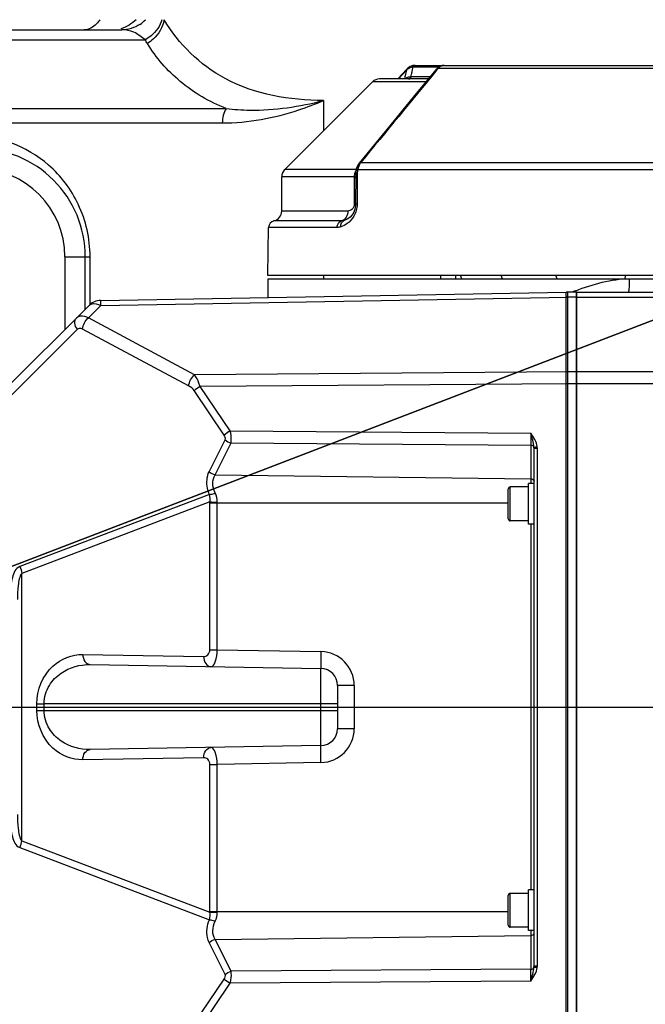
# Model space of a CAD drawing. Header units: millimetres. Extents: x 0 to 63602708652, y -107871309221 to 6308.
# Tile 28 of 74: x 4620 to 4805, y 1300 to 1591. Entities that reach past the tile are written whole.
import ezdxf

# ---------------------------------------------------------------- set-up
doc = ezdxf.new("R2010")
doc.units = ezdxf.units.MM
doc.header["$LTSCALE"] = 490.4625
doc.linetypes.add('CENTER', pattern=[0.6, 0.375, -0.075, 0.075, -0.075])
doc.layers.get('0').update_dxf_attribs({"linetype": 'CONTINUOUS'})
for name, color, linetype in [('10-1运动范围_DXF_CONTINUOUS_LINE', 7, 'CONTINUOUS'), ('204103000004_DXF_AXIS', 7, 'CONTINUOUS'), ('204103000004_DXF_DIMENSION', 7, 'CONTINUOUS'), ('304102000107DXF_CONTINUOUS_LINE', 7, 'CONTINUOUS'), ('304102000114DXF_CONTINUOUS_LINE', 7, 'CONTINUOUS'), ('304102000116DXF_CONTINUOUS_LINE', 7, 'CONTINUOUS'), ('304102000118_DXF_AXIS', 7, 'CONTINUOUS'), ('304102000118_DXF_DIMENSION', 7, 'CONTINUOUS'), ('304102000118DXF_CONTINUOUS_LINE', 7, 'CONTINUOUS'), ('304102000120DXF_CONTINUOUS_LINE', 7, 'CONTINUOUS'), ('304106000091DXF_CONTINUOUS_LINE', 7, 'CONTINUOUS'), ('501023000054DXF_CONTINUOUS_LINE', 7, 'CONTINUOUS'), ('504021000002DXF_CONTINUOUS_LINE', 7, 'CONTINUOUS'), ('604006000003DXF_CONTINUOUS_LINE', 7, 'CONTINUOUS')]:
    doc.layers.add(name, color=color, linetype=linetype)
doc.styles.get("Standard").update_dxf_attribs({"font": 'txt', "width": 0.7})
doc.dimstyles.new('DIMSTYLE_4', dxfattribs={"dimtxt": 75, "dimasz": 45, "dimexe": 2, "dimexo": 0.2, "dimtad": 1, "dimdsep": 46, "dimtxsty": 'Standard', "dimblk": '_FILLED', "dimblk1": '_FILLED', "dimblk2": '_FILLED', "dimcen": 0.09, "dimclrt": 5, "dimazin": 2, "dimtp": 0.01, "dimtm": 0.01, "dimtfac": 1, "dimtofl": 0, "dimtmove": 0, "dimatfit": 3, "dimldrblk": '_FILLED', "dimfxl": 0, "dimtolj": 1, "dimarcsym": 0})
doc.dimstyles.new('DIMSTYLE_5', dxfattribs={"dimtxt": 75, "dimasz": 45, "dimexe": 2, "dimexo": 0.2, "dimgap": 5, "dimtad": 0, "dimtih": 1, "dimtoh": 1, "dimdec": 1, "dimdsep": 46, "dimtxsty": 'Standard', "dimblk": '_FILLED', "dimblk1": '_FILLED', "dimblk2": '_FILLED', "dimcen": 0.09, "dimclrt": 5, "dimazin": 2, "dimtp": 0.5, "dimtm": 0.5, "dimtfac": 1, "dimtdec": 65535, "dimtofl": 0, "dimtmove": 0, "dimatfit": 3, "dimldrblk": '_FILLED', "dimfxl": 0, "dimtolj": 1, "dimarcsym": 0})

# ---------------------------------------------------------------- blocks, each defined once
blk = doc.blocks.new('_FILLED')
at = {"color": 0, "linetype": 'ByBlock'}
blk.add_solid([(0, 0), (-1, 0.1667), (-1, -0.1667)], dxfattribs=at)
blk = doc.blocks.new('*D34')
at = {"layer": '204103000004_DXF_DIMENSION', "color": 2, "linetype": 'Continuous', "transparency": 16777216}
for p, q in [((4509.71, 1387.99), (6798.16, 2266.38)), ((6409.57, 2117.23), (4509.71, 1387.99)), ((6409.57, 2117.23), (6409.57, 2117.23))]:
    blk.add_line(p, q, dxfattribs=at)
at = {"layer": '204103000004_DXF_DIMENSION', "color": 2, "linetype": 'Continuous', "transparency": 16777216, "xscale": 45, "yscale": 45, "zscale": 45, "rotation": 200.9978649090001}
blk.add_blockref('_FILLED', (6409.57, 2117.23), dxfattribs=at)
blk = doc.blocks.new('*D35')
at = {"layer": '304102000118_DXF_DIMENSION', "color": 2, "linetype": 'Continuous', "transparency": 16777216}
for p, q in [((4672.6, 1387.99), (5235.72, 1387.99)), ((4509.71, 389.49), (4509.71, 691.98))]:
    blk.add_line(p, q, dxfattribs=at)
for start, end in [(320.70836, 360), (270, 308.65276)]:
    blk.add_arc((4509.71, 1387.99), 711.01, start, end, dxfattribs=at)
for points in [[(5226.79, 1342.78), (5220.72, 1387.99), (5211.8, 1343.25)], [(4554.45, 685.9), (4509.71, 676.98), (4554.93, 670.91)]]:
    blk.add_solid(points, dxfattribs=at)
blk = doc.blocks.new('*D36')
at = {"layer": '304102000118_DXF_DIMENSION', "color": 2, "linetype": 'Continuous', "transparency": 16777216}
for p, q in [((4509.71, 2008.49), (4509.71, 2114)), ((4672.6, 1387.99), (5235.72, 1387.99))]:
    blk.add_line(p, q, dxfattribs=at)
for start, end in [(56.41566, 90), (0, 43.26666)]:
    blk.add_arc((4509.71, 1387.99), 711.01, start, end, dxfattribs=at)
for points in [[(4554.93, 2105.07), (4509.71, 2099), (4554.45, 2090.08)], [(5211.8, 1432.73), (5220.72, 1387.99), (5226.79, 1433.21)]]:
    blk.add_solid(points, dxfattribs=at)
blk = doc.blocks.new('*D37')
at = {"layer": '204103000004_DXF_DIMENSION', "color": 2, "linetype": 'Continuous', "transparency": 16777216}
for p, q in [((4790.83, 836.51), (4509.71, 1387.99)), ((4509.71, 1387.99), (4981.92, 461.64)), ((4790.83, 836.51), (4790.83, 836.51))]:
    blk.add_line(p, q, dxfattribs=at)
at = {"layer": '204103000004_DXF_DIMENSION', "color": 2, "linetype": 'Continuous', "transparency": 16777216, "xscale": 45, "yscale": 45, "zscale": 45, "rotation": 117.0083523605}
blk.add_blockref('_FILLED', (4790.83, 836.51), dxfattribs=at)
blk = doc.blocks.new('*D38')
at = {"layer": '204103000004_DXF_DIMENSION', "color": 2, "linetype": 'Continuous', "transparency": 16777216}
for p, q in [((4509.71, 1387.99), (4789.16, 2319.36)), ((4676.97, 1945.44), (4509.71, 1387.99))]:
    blk.add_line(p, q, dxfattribs=at)
at = {"layer": '204103000004_DXF_DIMENSION', "color": 2, "linetype": 'Continuous', "transparency": 16777216, "xscale": 45, "yscale": 45, "zscale": 45, "rotation": 73.29832269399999}
blk.add_blockref('_FILLED', (4676.97, 1945.44), dxfattribs=at)

msp = doc.modelspace()

# ---------------------------------------------------------------- linework, layer by layer
at = {"layer": '10-1运动范围_DXF_CONTINUOUS_LINE', "color": 2, "linetype": 'Continuous'}
msp.add_arc((4509.711, 1387.993), 619, 270, 90, dxfattribs=at)
at = {"layer": '204103000004_DXF_AXIS', "color": 7, "linetype": 'CENTER'}
msp.add_line((4509.711, 1387.993), (4678.533, 1387.993), dxfattribs=at)
at = {"layer": '304102000107DXF_CONTINUOUS_LINE', "color": 7, "linetype": 'Continuous'}
for p, q in [((4509.711, 1587.993), (4650.504, 1587.993)), ((4639.711, 1505.493), (4639.711, 1520.993))]:
    msp.add_line(p, q, dxfattribs=at)
at = {"layer": '304102000107DXF_CONTINUOUS_LINE', "color": 9, "linetype": 'Continuous'}
for p, q in [((4595.221, 1585.064), (4657.469, 1585.064)), ((4591.582, 1564.75), (4681.3, 1564.75)), ((4710.079, 1567.135), (4710.079, 1558.204)), ((4590.454, 1560.507), (4680.17, 1560.507)), ((4633.711, 1520.993), (4633.711, 1499.493)), ((4633.711, 1520.993), (4641.14, 1520.993)), ((4641.14, 1506.853), (4641.14, 1520.993)), ((4710.079, 1515.493), (4710.079, 1514.493))]:
    msp.add_line(p, q, dxfattribs=at)
for centre, radius, start, end in [((4650.382, 1597.864), 9.905, 303.3935, 316.07371), ((4654.496, 1592.41), 8.606, 349.26808, 350.51957), ((4607.711, 1520.993), 26, 0, 90)]:
    msp.add_arc(centre, radius, start, end, dxfattribs=at)
at = {"layer": '304102000107DXF_CONTINUOUS_LINE', "color": 7, "linetype": 'Continuous'}
msp.add_arc((4607.711, 1520.993), 32, 359.99289, 89.9998, dxfattribs=at)
at = {"layer": '304102000107DXF_CONTINUOUS_LINE', "color": 9, "linetype": 'Continuous'}
for points, knots in [([(4644.015, 1590.993), (4643.73, 1590.54), (4642.628, 1589.045), (4640.759, 1587.993), (4639.425, 1587.993)], [0, 0, 0, 0, 0.2862308, 1, 1, 1, 1]), ([(4662.368, 1590.993), (4661.828, 1589.154), (4660.199, 1586.876), (4658.06, 1585.402), (4657.469, 1585.064)], [0, 0, 0, 0, 0.737645, 1, 1, 1, 1]), ([(4662.952, 1590.807), (4662.559, 1588.734), (4660.955, 1586.069), (4658.694, 1584.322), (4658.064, 1583.921)], [0, 0, 0, 0, 0.738698, 1, 1, 1, 1]), ([(4710.079, 1567.135), (4700.14, 1567.135), (4681.179, 1570.321), (4667.19, 1583.8), (4662.985, 1590.993)], [0, 0, 0, 0, 0.5439819, 1, 1, 1, 1]), ([(4657.469, 1585.064), (4656.335, 1585.829), (4654.37, 1587.599), (4651.705, 1587.992), (4650.504, 1587.993)], [0, 0, 0, 0, 0.5324158, 1, 1, 1, 1]), ([(4681.3, 1564.75), (4676.413, 1566.703), (4667.423, 1571.886), (4660.659, 1579.752), (4658.064, 1583.921)], [0, 0, 0, 0, 0.517322, 1, 1, 1, 1]), ([(4680.17, 1560.507), (4687.812, 1560.507), (4698.116, 1562.449), (4707.685, 1566.103), (4710.079, 1567.135)], [0, 0, 0, 0, 0.7456186, 1, 1, 1, 1]), ([(4681.3, 1564.75), (4683.628, 1564.472), (4693.284, 1563.87), (4702.998, 1565.3), (4710.08, 1567.135)], [0, 0, 0, 0, 0.2426674, 1, 1, 1, 1]), ([(4641.14, 1520.993), (4641.139, 1526.289), (4638.795, 1536.565), (4627.419, 1551.758), (4613.598, 1556.993), (4605.14, 1556.993)], [0, 0, 0, 0, 0.2849575, 0.5449275, 1, 1, 1, 1])]:
    msp.add_open_spline(points, degree=3, knots=knots, dxfattribs=at)
for points in [[(4654.728, 1590.993), (4653.506, 1589.745), (4651.894, 1588.799), (4650.208, 1588.342)], [(4655.834, 1589.594), (4654.284, 1588.574), (4652.359, 1587.993), (4650.504, 1587.993)], [(4658.064, 1583.921), (4657.837, 1584.286), (4657.636, 1584.668), (4657.469, 1585.064)], [(4681.3, 1564.75), (4680.509, 1563.519), (4680.17, 1561.971), (4680.17, 1560.507)]]:
    msp.add_open_spline(points, degree=3, dxfattribs=at)
at = {"layer": '304102000114DXF_CONTINUOUS_LINE', "color": 7, "linetype": 'Continuous'}
msp.add_line((4744.711, 1514.493), (4744.711, 1515.493), dxfattribs=at)
at = {"layer": '304102000114DXF_CONTINUOUS_LINE', "color": 9, "linetype": 'Continuous'}
msp.add_line((4749.164, 1514.493), (4749.164, 1515.493), dxfattribs=at)
at = {"layer": '304102000116DXF_CONTINUOUS_LINE', "color": 7, "linetype": 'Continuous'}
for p, q in [((4734.577, 1576.291), (4732.03, 1573.493)), ((4734.797, 1576.52), (4734.577, 1576.291)), ((4734.954, 1576.67), (4734.797, 1576.52)), ((4735.605, 1577.136), (4734.955, 1576.67)), ((4736.475, 1577.445), (4735.605, 1577.136)), ((4736.984, 1577.493), (4736.475, 1577.445)), ((4736.984, 1577.493), (4882.436, 1577.493)), ((4743.593, 1576.594), (4743.244, 1576.215)), ((4743.644, 1576.644), (4743.593, 1576.594)), ((4744.037, 1576.967), (4743.645, 1576.645)), ((4741.006, 1573.493), (4726.611, 1573.493)), ((4724.49, 1572.614), (4698.59, 1546.714)), ((4728.773, 1558.61), (4720.607, 1548.666)), ((4720.521, 1548.559), (4720.377, 1548.36)), ((4720.609, 1548.669), (4720.521, 1548.558)), ((4720.521, 1548.559), (4720.521, 1548.558)), ((4697.711, 1534.493), (4697.711, 1544.593)), ((4719.554, 1545.465), (4719.545, 1536.494)), ((4719.545, 1536.494), (4719.526, 1536.052)), ((4693.607, 1515.493), (4693.854, 1529.66)), ((4716.175, 1531.696), (4716.139, 1531.685)), ((4894.211, 1515.493), (4693.607, 1515.493))]:
    msp.add_line(p, q, dxfattribs=at)
at = {"layer": '304102000116DXF_CONTINUOUS_LINE', "color": 9, "linetype": 'Continuous'}
for p, q in [((4732.178, 1573.493), (4734.526, 1576.073)), ((4736.354, 1577.027), (4736.546, 1577.042)), ((4736.546, 1577.042), (4744.195, 1577.042)), ((4743.718, 1576.359), (4743.456, 1576.041)), ((4875.465, 1576.614), (4743.957, 1576.614)), ((4735.877, 1574.165), (4736.08, 1574.169)), ((4736.08, 1574.169), (4741.562, 1574.169)), ((4740.283, 1572.614), (4724.49, 1572.614)), ((4721.059, 1548.811), (4898.363, 1548.811)), ((4719.124, 1544.594), (4697.711, 1544.593)), ((4719.85, 1546.714), (4698.59, 1546.714)), ((4719.124, 1544.594), (4719.122, 1544.438)), ((4719.122, 1544.438), (4719.122, 1536.493)), ((4719.122, 1544.438), (4719.553, 1544.438)), ((4720.002, 1545.498), (4719.995, 1536.527)), ((4720.223, 1546.742), (4899.2, 1546.742)), ((4719.122, 1536.493), (4719.545, 1536.493)), ((4717.269, 1534.493), (4697.711, 1534.493)), ((4714.085, 1529.66), (4693.854, 1529.66)), ((4715.358, 1531.572), (4695.397, 1531.572))]:
    msp.add_line(p, q, dxfattribs=at)
at = {"layer": '304102000116DXF_CONTINUOUS_LINE', "color": 7, "linetype": 'Continuous'}
for points in [[(4743.244, 1576.215), (4736.562, 1568.088), (4728.773, 1558.61)], [(4745.652, 1577.493), (4744.947, 1577.397), (4744.037, 1576.967)], [(4719.88, 1547.356), (4719.736, 1546.878), (4719.563, 1545.778), (4719.554, 1545.465)], [(4720.377, 1548.36), (4719.996, 1547.66), (4719.88, 1547.357)], [(4719.526, 1536.052), (4719.341, 1535.043), (4718.976, 1534.115), (4718.484, 1533.335), (4717.91, 1532.706), (4717.282, 1532.219), (4716.619, 1531.862), (4716.174, 1531.695)]]:
    msp.add_lwpolyline(points, dxfattribs=at)
at = {"layer": '304102000116DXF_CONTINUOUS_LINE', "color": 9, "linetype": 'Continuous'}
msp.add_lwpolyline([(4721.059, 1548.811), (4720.986, 1548.716), (4720.915, 1548.616)], dxfattribs=at)
for centre, radius, start, end in [((5935.932, 1294.9), 1233.87, 166.827786, 166.950804), ((4737.907, 1572.644), 4.816, 130.85614, 134.60085), ((4738.316, 1572.172), 5.44, 127.36154, 130.86748), ((4736.672, 1574.327), 2.729, 123.08922, 127.38426), ((4743.502, 1576.003), 0.333, 133.62394, 140.5948), ((4745.667, 1574.751), 2.527, 138.05095, 140.49104), ((4745.664, 1575.615), 1.879, 97.27715, 104.90609), ((4745.651, 1575.717), 1.776, 90.03426, 97.27422), ((4736.071, 1571.397), 2.839, 124.57501, 131.71827), ((4720.649, 1548.459), 0.163, 131.94668, 141.89445), ((4722.415, 1544.71), 3.255, 147.83159, 151.63091), ((4722.344, 1544.756), 3.171, 141.86583, 147.85243), ((4713.083, 1536.529), 6.912, 359.3787, 359.98736)]:
    msp.add_arc(centre, radius, start, end, dxfattribs=at)
at = {"layer": '304102000116DXF_CONTINUOUS_LINE', "color": 7, "linetype": 'Continuous'}
for centre, radius, start, end in [((4726.611, 1570.493), 3, 90, 135.00002), ((4700.711, 1544.593), 3, 135.00002, 180), ((4694.711, 1534.493), 3, 283.20587, 360), ((4695.854, 1529.625), 2, 103.20587, 179)]:
    msp.add_arc(centre, radius, start, end, dxfattribs=at)
at = {"layer": '304102000116DXF_CONTINUOUS_LINE', "color": 9, "linetype": 'Continuous'}
for points in [[(4743.456, 1576.041), (4735.985, 1566.969), (4728.52, 1557.891), (4721.059, 1548.811)], [(4735.182, 1576.614), (4735.361, 1576.731), (4735.554, 1576.826), (4735.756, 1576.897)], [(4735.756, 1576.897), (4735.948, 1576.964), (4736.151, 1577.009), (4736.354, 1577.027)], [(4735.877, 1574.165), (4736.099, 1575.124), (4736.323, 1576.083), (4736.546, 1577.042)], [(4736.76, 1577.439), (4736.586, 1577.356), (4736.452, 1577.193), (4736.354, 1577.027)], [(4737.081, 1577.493), (4736.939, 1577.493), (4736.801, 1577.395), (4736.708, 1577.288)], [(4743.718, 1576.359), (4743.565, 1576.371), (4743.383, 1576.35), (4743.272, 1576.244)], [(4744.541, 1577.137), (4744.323, 1576.993), (4744.127, 1576.813), (4743.957, 1576.614)], [(4745.181, 1577.43), (4744.954, 1577.37), (4744.736, 1577.267), (4744.541, 1577.137)], [(4734.46, 1573.734), (4734.614, 1573.84), (4734.78, 1573.93), (4734.953, 1573.999)], [(4734.953, 1573.999), (4735.243, 1574.116), (4735.564, 1574.174), (4735.877, 1574.165)], [(4735.195, 1573.491), (4735.383, 1573.498), (4735.558, 1573.645), (4735.67, 1573.796)], [(4735.565, 1573.57), (4735.796, 1573.697), (4735.959, 1573.935), (4736.08, 1574.169)], [(4735.67, 1573.796), (4735.755, 1573.909), (4735.822, 1574.035), (4735.878, 1574.165)], [(4720.915, 1548.616), (4720.537, 1548.068), (4720.306, 1547.403), (4720.223, 1546.742)], [(4720.915, 1548.616), (4720.792, 1548.642), (4720.634, 1548.664), (4720.54, 1548.58)], [(4721.059, 1548.811), (4720.901, 1548.821), (4720.707, 1548.789), (4720.607, 1548.666)], [(4719.183, 1545.181), (4719.149, 1544.987), (4719.13, 1544.79), (4719.124, 1544.594)], [(4719.124, 1544.593), (4719.273, 1544.586), (4719.422, 1544.578), (4719.571, 1544.564)], [(4719.55, 1546.257), (4719.37, 1545.924), (4719.248, 1545.555), (4719.183, 1545.181)], [(4720.223, 1546.742), (4720.084, 1546.345), (4720.002, 1545.92), (4720.002, 1545.498)], [(4716.733, 1532.629), (4716.548, 1532.346), (4716.309, 1532.089), (4716.032, 1531.895)], [(4717.269, 1534.493), (4717.269, 1533.846), (4717.087, 1533.17), (4716.733, 1532.629)], [(4715.143, 1529.823), (4714.802, 1529.717), (4714.442, 1529.66), (4714.085, 1529.66)], [(4717.073, 1530.783), (4716.489, 1530.365), (4715.829, 1530.036), (4715.143, 1529.823)], [(4716.032, 1531.895), (4715.828, 1531.753), (4715.598, 1531.64), (4715.358, 1531.572)], [(4716.139, 1531.685), (4715.887, 1531.611), (4715.621, 1531.572), (4715.358, 1531.572)]]:
    msp.add_open_spline(points, degree=3, dxfattribs=at)
for points, knots in [([(4734.577, 1576.291), (4734.554, 1576.265), (4734.52, 1576.192), (4734.521, 1576.114), (4734.526, 1576.073)], [0, 0, 0, 0, 0.4491583, 1, 1, 1, 1]), ([(4734.954, 1576.67), (4734.941, 1576.657), (4734.966, 1576.58), (4734.993, 1576.534), (4735.015, 1576.496)], [0, 0, 0, 0, 0.3022823, 1, 1, 1, 1]), ([(4736.708, 1577.288), (4736.678, 1577.252), (4736.619, 1577.173), (4736.57, 1577.088), (4736.546, 1577.042)], [0, 0, 0, 0, 0.4749819, 1, 1, 1, 1]), ([(4736.986, 1577.493), (4736.948, 1577.493), (4736.87, 1577.483), (4736.796, 1577.456), (4736.76, 1577.439)], [0, 0, 0, 0, 0.4898339, 1, 1, 1, 1]), ([(4743.957, 1576.614), (4743.895, 1576.642), (4743.797, 1576.684), (4743.674, 1576.672), (4743.645, 1576.645)], [0, 0, 0, 0, 0.6253367, 1, 1, 1, 1]), ([(4743.957, 1576.614), (4743.928, 1576.586), (4743.87, 1576.529), (4743.815, 1576.47), (4743.788, 1576.44)], [0, 0, 0, 0, 0.5045714, 1, 1, 1, 1]), ([(4735.278, 1573.493), (4735.327, 1573.493), (4735.427, 1573.507), (4735.52, 1573.546), (4735.565, 1573.57)], [0, 0, 0, 0, 0.4859194, 1, 1, 1, 1]), ([(4720.223, 1546.742), (4720.16, 1546.795), (4719.99, 1546.949), (4719.829, 1547.207), (4719.88, 1547.356)], [0, 0, 0, 0, 0.3407439, 1, 1, 1, 1]), ([(4720.002, 1545.498), (4719.891, 1545.495), (4719.794, 1545.451), (4719.554, 1545.504), (4719.554, 1545.465)], [0, 0, 0, 0, 0.7404595, 1, 1, 1, 1]), ([(4719.995, 1536.454), (4719.981, 1535.245), (4719.382, 1533.024), (4717.866, 1531.352), (4717.073, 1530.783)], [0, 0, 0, 0, 0.5531779, 1, 1, 1, 1]), ([(4719.122, 1536.493), (4719.122, 1535.92), (4718.686, 1534.871), (4717.678, 1534.493), (4717.269, 1534.493)], [0, 0, 0, 0, 0.5829556, 1, 1, 1, 1]), ([(4719.995, 1536.527), (4719.884, 1536.524), (4719.786, 1536.479), (4719.545, 1536.534), (4719.545, 1536.494)], [0, 0, 0, 0, 0.7404494, 1, 1, 1, 1]), ([(4714.085, 1529.66), (4714.088, 1529.878), (4714.193, 1530.662), (4714.805, 1531.414), (4715.358, 1531.572)], [0, 0, 0, 0, 0.2748624, 1, 1, 1, 1]), ([(4715.143, 1529.823), (4715.107, 1530.224), (4715.216, 1531.023), (4715.838, 1531.589), (4716.174, 1531.695)], [0, 0, 0, 0, 0.5336113, 1, 1, 1, 1])]:
    msp.add_open_spline(points, degree=3, knots=knots, dxfattribs=at)
at = {"layer": '304102000118_DXF_AXIS', "color": 7, "linetype": 'CENTER'}
msp.add_line((4671.1, 1387.993), (5514.212, 1387.993), dxfattribs=at)
at = {"layer": '304102000118DXF_CONTINUOUS_LINE', "color": 7, "linetype": 'Continuous'}
for p, q in [((4693.711, 1508.948), (4693.711, 1514.493)), ((4693.714, 1514.493), (4894.211, 1514.493)), ((4784.711, 1265.493), (4784.711, 1510.493)), ((4784.711, 1510.493), (5032.64, 1510.493))]:
    msp.add_line(p, q, dxfattribs=at)
at = {"layer": '304102000118DXF_CONTINUOUS_LINE', "color": 9, "linetype": 'Continuous'}
for p, q in [((4784.711, 1509.028), (4994.105, 1509.028)), ((5001.427, 1486.957), (4784.711, 1486.957)), ((5001.427, 1483.421), (4784.711, 1483.421))]:
    msp.add_line(p, q, dxfattribs=at)
for centre, radius, start, end in [((4818.031, 1423.679), 93.489, 111.30694, 111.77502), ((4816.178, 1428.424), 88.394, 110.97615, 111.30543)]:
    msp.add_arc(centre, radius, start, end, dxfattribs=at)
msp.add_open_spline([(4784.534, 1510.96), (4789.605, 1512.904), (4795.007, 1514.492), (4800.437, 1514.493)], degree=3, dxfattribs=at)
for points, knots in [([(4800.24, 1510.797), (4800.278, 1510.996), (4800.415, 1512.225), (4800.437, 1513.461), (4800.437, 1514.493)], [0, 0, 0, 0, 0.164474, 1, 1, 1, 1]), ([(4800.117, 1510.493), (4800.151, 1510.493), (4800.205, 1510.629), (4800.225, 1510.72), (4800.24, 1510.797)], [0, 0, 0, 0, 0.2964166, 1, 1, 1, 1])]:
    msp.add_open_spline(points, degree=3, knots=knots, dxfattribs=at)
at = {"layer": '304102000120DXF_CONTINUOUS_LINE', "color": 7, "linetype": 'Continuous'}
for p, q in [((4644.288, 1508.085), (4781.711, 1510.484)), ((4782.211, 1265.493), (4782.211, 1510.493)), ((4615.297, 1481.078), (4640.84, 1506.621)), ((4772.211, 1449.289), (4772.211, 1464.446)), ((4772.211, 1329.289), (4772.211, 1446.697)), ((4641.167, 1400.556), (4709.299, 1399.366)), ((4714.211, 1394.368), (4714.211, 1381.617)), ((4709.299, 1376.619), (4641.167, 1375.43)), ((4772.211, 1311.54), (4772.211, 1326.697))]:
    msp.add_line(p, q, dxfattribs=at)
at = {"layer": '304102000120DXF_CONTINUOUS_LINE', "color": 9, "linetype": 'Continuous'}
for p, q in [((4640.63, 1502.962), (4644.288, 1506.621)), ((4644.288, 1506.621), (4782.211, 1509.028)), ((4671.979, 1486.16), (4640.63, 1502.962)), ((4637.409, 1499.555), (4615.508, 1477.654)), ((4670.226, 1482.841), (4638.877, 1499.644)), ((4782.211, 1486.957), (4671.979, 1486.16)), ((4782.211, 1483.422), (4673.615, 1482.637)), ((4680.732, 1468.34), (4671.862, 1481.439)), ((4682.485, 1469.537), (4673.615, 1482.637)), ((4682.485, 1469.537), (4771.229, 1468.896)), ((4676.296, 1457.507), (4681.004, 1466.924)), ((4678.049, 1456.583), (4682.757, 1466.001)), ((4682.757, 1466.001), (4771.229, 1465.361)), ((4771.229, 1465.361), (4771.229, 1453.993)), ((4772.211, 1464.446), (4773.194, 1464.446)), ((4772.712, 1464.814), (4772.997, 1464.844)), ((4773.194, 1311.54), (4773.194, 1464.446)), ((4678.049, 1456.583), (4771.229, 1455.434)), ((4676.361, 1450.767), (4620.353, 1429.472)), ((4676.516, 1448.574), (4621.028, 1427.475)), ((4676.515, 1448.35), (4676.516, 1448.574)), ((4676.515, 1404.9), (4676.515, 1448.35)), ((4676.515, 1448.35), (4764.611, 1448.35)), ((4678.673, 1448.35), (4678.674, 1448.528)), ((4678.673, 1404.9), (4678.673, 1448.35)), ((4771.229, 1441.993), (4771.229, 1333.993)), ((4621.028, 1348.51), (4621.028, 1427.475)), ((4676.515, 1404.9), (4678.673, 1404.9)), ((4678.673, 1404.9), (4709.299, 1404.366)), ((4639.01, 1403.555), (4674.65, 1402.933)), ((4709.299, 1376.619), (4709.299, 1399.366)), ((4719.124, 1394.367), (4714.211, 1394.367)), ((4719.124, 1394.367), (4719.124, 1381.618)), ((4625.428, 1386.993), (4625.428, 1388.993)), ((4625.428, 1388.993), (4627.586, 1388.993)), ((4625.428, 1386.993), (4714.211, 1386.993)), ((4627.586, 1386.993), (4627.586, 1388.994)), ((4709.299, 1388.993), (4627.586, 1388.994)), ((4714.211, 1388.993), (4709.299, 1388.993)), ((4719.124, 1381.618), (4714.211, 1381.618)), ((4674.65, 1373.052), (4639.01, 1372.43)), ((4676.515, 1327.635), (4676.515, 1371.085)), ((4676.515, 1371.085), (4678.673, 1371.085)), ((4709.299, 1371.62), (4678.673, 1371.085)), ((4678.673, 1327.635), (4678.673, 1371.085)), ((4620.353, 1346.513), (4676.361, 1325.218)), ((4621.028, 1348.51), (4676.516, 1327.411)), ((4676.516, 1327.411), (4676.515, 1327.635)), ((4676.515, 1327.635), (4764.611, 1327.635)), ((4678.674, 1327.457), (4678.673, 1327.635)), ((4678.049, 1319.402), (4771.229, 1320.551)), ((4771.229, 1321.993), (4771.229, 1310.624)), ((4681.004, 1309.062), (4676.296, 1318.478)), ((4682.757, 1309.985), (4678.049, 1319.402)), ((4772.211, 1311.54), (4773.194, 1311.54)), ((4771.229, 1310.624), (4682.757, 1309.985)), ((4772.712, 1311.171), (4772.997, 1311.141)), ((4671.862, 1294.546), (4680.732, 1307.646)), ((4673.616, 1293.349), (4682.485, 1306.448)), ((4771.229, 1307.089), (4682.485, 1306.448))]:
    msp.add_line(p, q, dxfattribs=at)
for points in [[(4772.211, 1464.446), (4772.209, 1464.605), (4772.2, 1464.758)], [(4773.194, 1464.446), (4773.188, 1464.658), (4773.172, 1464.863)], [(4772.2, 1311.227), (4772.209, 1311.381), (4772.211, 1311.54)], [(4773.172, 1311.123), (4773.188, 1311.327), (4773.194, 1311.54)]]:
    msp.add_lwpolyline(points, dxfattribs=at)
at = {"layer": '304102000120DXF_CONTINUOUS_LINE', "color": 7, "linetype": 'Continuous'}
for centre, start, end in [((4644.376, 1503.086), 91, 134.99922), ((4709.211, 1394.367), 0.00677, 88.99752), ((4709.211, 1381.618), 271.00248, 359.99323)]:
    msp.add_arc(centre, 5, start, end, dxfattribs=at)
at = {"layer": '304102000120DXF_CONTINUOUS_LINE', "color": 9, "linetype": 'Continuous'}
for centre, radius, start, end in [((4792.427, 1306.886), 212.142, 124.05958, 124.63305), ((4796.329, 1301.055), 203.339, 124.04717, 124.64547), ((4709.124, 1394.367), 10, 0.00161, 88.99839), ((4709.124, 1381.618), 10, 271.00161, 359.99839), ((3792.215, 1308.857), 979.015, 359.896558, 0.103442), ((4794.822, 1472.723), 200.667, 235.35056, 235.95682)]:
    msp.add_arc(centre, radius, start, end, dxfattribs=at)
for points, knots in [([(4640.84, 1506.621), (4641.015, 1506.797), (4642.083, 1507.435), (4643.438, 1507.041), (4644.288, 1506.621)], [0, 0, 0, 0, 0.2071629, 1, 1, 1, 1]), ([(4644.288, 1506.621), (4644.286, 1506.828), (4644.295, 1507.176), (4644.256, 1507.673), (4644.321, 1507.882), (4644.256, 1508.085), (4644.288, 1508.085)], [0, 0, 0, 0, 0.424475, 0.7398914, 0.9342068, 1, 1, 1, 1]), ([(4640.63, 1502.962), (4640.301, 1503.13), (4639.199, 1503.602), (4637.695, 1503.476), (4637.094, 1502.875)], [0, 0, 0, 0, 0.3027548, 1, 1, 1, 1]), ([(4637.409, 1499.555), (4636.994, 1500.066), (4636.403, 1501.176), (4636.72, 1502.501), (4637.094, 1502.875)], [0, 0, 0, 0, 0.5548709, 1, 1, 1, 1]), ([(4638.877, 1499.644), (4638.747, 1499.713), (4638.282, 1499.914), (4637.665, 1499.811), (4637.409, 1499.555)], [0, 0, 0, 0, 0.2893385, 1, 1, 1, 1]), ([(4673.615, 1482.637), (4673.522, 1482.977), (4673.126, 1484.213), (4672.539, 1485.397), (4671.979, 1486.16)], [0, 0, 0, 0, 0.2716734, 1, 1, 1, 1]), ([(4682.757, 1466.001), (4682.803, 1466.251), (4682.925, 1467.438), (4682.722, 1468.635), (4682.485, 1469.537)], [0, 0, 0, 0, 0.2148385, 1, 1, 1, 1]), ([(4771.23, 1468.896), (4771.231, 1468.571), (4771.229, 1467.392), (4771.231, 1466.214), (4771.229, 1465.361)], [0, 0, 0, 0, 0.2758997, 1, 1, 1, 1]), ([(4771.229, 1465.361), (4771.438, 1465.358), (4771.717, 1465.336), (4772.077, 1465.108), (4772.007, 1464.918), (4771.957, 1464.856)], [0, 0, 0, 0, 0.5703687, 0.7818067, 1, 1, 1, 1]), ([(4772.2, 1464.758), (4772.251, 1464.764), (4772.422, 1464.782), (4772.592, 1464.801), (4772.712, 1464.814)], [0, 0, 0, 0, 0.2980519, 1, 1, 1, 1]), ([(4676.361, 1450.767), (4676.135, 1451.363), (4675.464, 1453.53), (4675.561, 1456.037), (4676.296, 1457.507)], [0, 0, 0, 0, 0.2796091, 1, 1, 1, 1]), ([(4678.114, 1451.225), (4677.687, 1452.122), (4677.107, 1453.949), (4677.593, 1455.86), (4678.049, 1456.583)], [0, 0, 0, 0, 0.5373258, 1, 1, 1, 1]), ([(4676.361, 1450.768), (4676.492, 1450.786), (4677.087, 1450.894), (4677.668, 1451.068), (4678.114, 1451.225)], [0, 0, 0, 0, 0.218391, 1, 1, 1, 1]), ([(4676.516, 1448.574), (4676.668, 1448.569), (4677.387, 1448.549), (4678.106, 1448.536), (4678.674, 1448.528)], [0, 0, 0, 0, 0.2101864, 1, 1, 1, 1]), ([(4620.353, 1429.472), (4619.147, 1429.013), (4617.824, 1425.923), (4617.72, 1423.248), (4617.72, 1421.728)], [0, 0, 0, 0, 0.4590426, 1, 1, 1, 1]), ([(4621.028, 1427.475), (4620.547, 1427.108), (4620.169, 1425.748), (4619.762, 1423.197), (4619.711, 1421.112), (4619.711, 1419.731)], [0, 0, 0, 0, 0.2277357, 0.4794969, 1, 1, 1, 1]), ([(4674.65, 1402.933), (4675.079, 1402.925), (4676.096, 1403.306), (4676.515, 1404.35), (4676.515, 1404.9)], [0, 0, 0, 0, 0.4386412, 1, 1, 1, 1]), ([(4676.808, 1399.933), (4677.434, 1399.923), (4678.558, 1402.047), (4678.662, 1403.689), (4678.673, 1404.9)], [0, 0, 0, 0, 0.3410863, 1, 1, 1, 1]), ([(4625.428, 1388.993), (4625.426, 1393.02), (4628.403, 1400.669), (4635.844, 1403.611), (4639.01, 1403.555)], [0, 0, 0, 0, 0.5598627, 1, 1, 1, 1]), ([(4639.01, 1403.555), (4639.004, 1402.823), (4639.3, 1401.436), (4640.575, 1400.566), (4641.168, 1400.556)], [0, 0, 0, 0, 0.552775, 1, 1, 1, 1]), ([(4674.65, 1402.933), (4674.644, 1402.201), (4674.94, 1400.814), (4676.215, 1399.944), (4676.808, 1399.933)], [0, 0, 0, 0, 0.5527749, 1, 1, 1, 1]), ([(4709.299, 1404.366), (4709.287, 1403.728), (4709.274, 1402.554), (4709.254, 1401.155), (4709.272, 1400.274), (4709.251, 1399.78), (4709.309, 1399.568), (4709.266, 1399.367), (4709.299, 1399.366)], [0, 0, 0, 0, 0.3825639, 0.7067673, 0.8311205, 0.92352, 0.9804744, 1, 1, 1, 1]), ([(4627.586, 1388.994), (4627.585, 1390.867), (4628.654, 1394.474), (4633.318, 1399.257), (4638.183, 1400.608), (4641.167, 1400.556)], [0, 0, 0, 0, 0.2868837, 0.5428025, 1, 1, 1, 1]), ([(4639.01, 1372.43), (4635.844, 1372.375), (4628.402, 1375.316), (4625.428, 1382.965), (4625.428, 1386.993)], [0, 0, 0, 0, 0.4401379, 1, 1, 1, 1]), ([(4641.167, 1375.43), (4638.183, 1375.377), (4633.318, 1376.728), (4628.653, 1381.512), (4627.586, 1385.12), (4627.586, 1386.993)], [0, 0, 0, 0, 0.457194, 0.7131135, 1, 1, 1, 1]), ([(4639.01, 1372.43), (4639.004, 1373.162), (4639.3, 1374.549), (4640.575, 1375.419), (4641.168, 1375.43)], [0, 0, 0, 0, 0.5527749, 1, 1, 1, 1]), ([(4674.65, 1373.052), (4674.644, 1373.784), (4674.94, 1375.171), (4676.215, 1376.041), (4676.808, 1376.052)], [0, 0, 0, 0, 0.552775, 1, 1, 1, 1]), ([(4678.673, 1371.085), (4678.662, 1372.296), (4678.558, 1373.938), (4677.434, 1376.062), (4676.808, 1376.052)], [0, 0, 0, 0, 0.6589137, 1, 1, 1, 1]), ([(4709.299, 1371.62), (4709.287, 1372.257), (4709.274, 1373.431), (4709.254, 1374.83), (4709.272, 1375.711), (4709.251, 1376.205), (4709.309, 1376.417), (4709.266, 1376.618), (4709.299, 1376.619)], [0, 0, 0, 0, 0.3825639, 0.7067673, 0.8311205, 0.92352, 0.9804744, 1, 1, 1, 1]), ([(4676.515, 1371.085), (4676.515, 1371.635), (4676.096, 1372.679), (4675.079, 1373.06), (4674.65, 1373.052)], [0, 0, 0, 0, 0.5613588, 1, 1, 1, 1]), ([(4619.711, 1356.254), (4619.711, 1354.873), (4619.762, 1352.788), (4620.169, 1350.237), (4620.547, 1348.877), (4621.028, 1348.51)], [0, 0, 0, 0, 0.520502, 0.7722628, 1, 1, 1, 1]), ([(4617.72, 1354.257), (4617.72, 1352.737), (4617.824, 1350.062), (4619.147, 1346.972), (4620.353, 1346.513)], [0, 0, 0, 0, 0.5409563, 1, 1, 1, 1]), ([(4676.516, 1327.412), (4676.668, 1327.416), (4677.387, 1327.436), (4678.106, 1327.449), (4678.674, 1327.457)], [0, 0, 0, 0, 0.2101864, 1, 1, 1, 1]), ([(4676.296, 1318.478), (4676.067, 1318.937), (4675.306, 1321.12), (4675.733, 1323.559), (4676.361, 1325.218)], [0, 0, 0, 0, 0.2241303, 1, 1, 1, 1]), ([(4676.361, 1325.218), (4676.492, 1325.199), (4677.087, 1325.091), (4677.668, 1324.917), (4678.114, 1324.76)], [0, 0, 0, 0, 0.2183956, 1, 1, 1, 1]), ([(4678.049, 1319.402), (4677.593, 1320.125), (4677.108, 1322.036), (4677.687, 1323.864), (4678.114, 1324.76)], [0, 0, 0, 0, 0.4626697, 1, 1, 1, 1]), ([(4682.485, 1306.448), (4682.568, 1306.765), (4682.832, 1307.92), (4682.914, 1309.14), (4682.757, 1309.985)], [0, 0, 0, 0, 0.276672, 1, 1, 1, 1]), ([(4771.229, 1310.624), (4771.438, 1310.627), (4771.717, 1310.649), (4772.077, 1310.877), (4772.007, 1311.067), (4771.957, 1311.129)], [0, 0, 0, 0, 0.5703699, 0.7818108, 1, 1, 1, 1]), ([(4772.2, 1311.227), (4772.251, 1311.221), (4772.422, 1311.203), (4772.592, 1311.184), (4772.712, 1311.171)], [0, 0, 0, 0, 0.2980456, 1, 1, 1, 1])]:
    msp.add_open_spline(points, degree=3, knots=knots, dxfattribs=at)
for points in [[(4638.877, 1499.644), (4639.054, 1500.882), (4639.711, 1502.113), (4640.63, 1502.962)], [(4670.226, 1482.841), (4670.403, 1484.079), (4671.06, 1485.31), (4671.979, 1486.16)], [(4671.862, 1481.439), (4671.46, 1482.034), (4670.859, 1482.502), (4670.226, 1482.841)], [(4773.172, 1464.863), (4773.015, 1466.347), (4772.09, 1467.677), (4771.229, 1468.896)], [(4772.2, 1464.758), (4772.103, 1466.17), (4771.615, 1467.529), (4771.23, 1468.891)], [(4681.004, 1466.924), (4681.218, 1467.353), (4681.001, 1467.942), (4680.732, 1468.34)], [(4681.004, 1466.924), (4681.502, 1466.49), (4682.118, 1466.167), (4682.757, 1466.001)], [(4676.296, 1457.507), (4676.794, 1457.073), (4677.41, 1456.75), (4678.049, 1456.584)], [(4771.229, 1455.434), (4771.632, 1455.429), (4772.211, 1455.13), (4772.211, 1454.727)], [(4678.674, 1448.528), (4678.691, 1449.446), (4678.509, 1450.396), (4678.114, 1451.225)], [(4676.516, 1448.574), (4676.6, 1449.302), (4676.572, 1450.065), (4676.361, 1450.767)], [(4620.353, 1429.472), (4620.676, 1428.848), (4620.907, 1428.167), (4621.028, 1427.475)], [(4620.353, 1346.513), (4620.676, 1347.137), (4620.907, 1347.818), (4621.028, 1348.51)], [(4676.361, 1325.218), (4676.572, 1325.92), (4676.6, 1326.683), (4676.516, 1327.411)], [(4678.114, 1324.76), (4678.508, 1325.589), (4678.691, 1326.539), (4678.674, 1327.457)], [(4771.229, 1320.551), (4771.632, 1320.556), (4772.211, 1320.855), (4772.211, 1321.258)], [(4676.296, 1318.478), (4676.794, 1318.912), (4677.41, 1319.235), (4678.049, 1319.401)], [(4680.732, 1307.646), (4681.001, 1308.043), (4681.218, 1308.632), (4681.004, 1309.062)], [(4681.004, 1309.062), (4681.502, 1309.495), (4682.118, 1309.818), (4682.757, 1309.985)], [(4771.229, 1307.089), (4771.614, 1308.452), (4772.102, 1309.814), (4772.2, 1311.227)], [(4771.229, 1307.089), (4772.09, 1308.308), (4773.015, 1309.638), (4773.172, 1311.123)]]:
    msp.add_open_spline(points, degree=3, dxfattribs=at)
at = {"layer": '304106000091DXF_CONTINUOUS_LINE', "color": 7, "linetype": 'Continuous'}
for p, q in [((4781.711, 1265.493), (4781.711, 1510.493)), ((4784.711, 1510.493), (4781.711, 1510.493)), ((4784.711, 1510.493), (4784.711, 1265.493))]:
    msp.add_line(p, q, dxfattribs=at)
at = {"layer": '304106000091DXF_CONTINUOUS_LINE', "color": 9, "linetype": 'Continuous'}
for p, q in [((4784.711, 1509.028), (4781.711, 1509.028)), ((4784.711, 1486.957), (4781.711, 1486.957)), ((4784.711, 1483.421), (4781.711, 1483.421))]:
    msp.add_line(p, q, dxfattribs=at)
at = {"layer": '501023000054DXF_CONTINUOUS_LINE', "color": 7, "linetype": 'Continuous'}
for p, q in [((4764.611, 1443.593), (4764.611, 1452.393)), ((4770.611, 1452.993), (4765.211, 1452.993)), ((4770.611, 1442.993), (4765.211, 1442.993)), ((4764.611, 1323.593), (4764.611, 1332.393)), ((4770.611, 1332.993), (4765.211, 1332.993)), ((4770.611, 1322.993), (4765.211, 1322.993))]:
    msp.add_line(p, q, dxfattribs=at)
at = {"layer": '501023000054DXF_CONTINUOUS_LINE', "color": 9, "linetype": 'Continuous'}
for p, q in [((4765.211, 1442.993), (4765.211, 1452.993)), ((4765.211, 1322.993), (4765.211, 1332.993))]:
    msp.add_line(p, q, dxfattribs=at)
at = {"layer": '501023000054DXF_CONTINUOUS_LINE', "color": 7, "linetype": 'Continuous'}
for centre, start, end in [((4765.211, 1452.393), 90, 180), ((4765.211, 1443.593), 180, 270), ((4765.211, 1332.393), 90, 180), ((4765.211, 1323.593), 180, 270)]:
    msp.add_arc(centre, 0.6, start, end, dxfattribs=at)
at = {"layer": '504021000002DXF_CONTINUOUS_LINE', "color": 7, "linetype": 'Continuous'}
for p, q in [((4770.611, 1441.993), (4770.611, 1453.993)), ((4772.211, 1453.993), (4770.611, 1453.993)), ((4772.211, 1446.697), (4772.211, 1449.289)), ((4772.211, 1441.993), (4770.611, 1441.993)), ((4770.611, 1321.993), (4770.611, 1333.993)), ((4772.211, 1333.993), (4770.611, 1333.993)), ((4772.211, 1326.697), (4772.211, 1329.289)), ((4772.211, 1321.993), (4770.611, 1321.993))]:
    msp.add_line(p, q, dxfattribs=at)
at = {"layer": '604006000003DXF_CONTINUOUS_LINE', "color": 7, "linetype": 'Continuous'}
for p, q in [((4750.899, 1514.493), (4750.545, 1515.493)), ((4762.907, 1514.493), (4762.552, 1515.493)), ((4779.005, 1514.493), (4778.65, 1515.493)), ((4799.002, 1514.493), (4799.356, 1515.493))]:
    msp.add_line(p, q, dxfattribs=at)

# ---------------------------------------------------------------- dimensions: what is measured, and where the dimension line sits
at = {"layer": '204103000004_DXF_DIMENSION', "color": 2, "linetype": 'Continuous'}
for mpoint, picture, middle in [((4676.971, 1945.44), '*D38', (4710.854, 2123.608)), ((6409.565, 2117.225), '*D34', (6546.37, 2189.82)), ((4790.83, 836.51), '*D37', (4903.254, 657.25))]:
    dim = msp.add_radius_dim(center=(4509.711, 1387.993), mpoint=mpoint, text='R<>', dimstyle='DIMSTYLE_4', override={"dimpost": '<>'}, dxfattribs=at)
    dim.commit()
    dim.dimension.update_dxf_attribs({"geometry": picture, "text_midpoint": middle, "dimtype": 164})
at = {"layer": '304102000118_DXF_DIMENSION', "color": 2, "linetype": 'Continuous'}
for base, line1, line2, picture, middle in [((5012.47, 1890.751), ((4665.29, 1387.993), (4672.4, 1387.993)), ((4509.711, 2001.182), (4509.711, 2008.293)), '*D36', (4894.948, 1890.314)), ((5012.47, 885.234), ((4509.711, 396.803), (4509.711, 389.693)), ((4665.29, 1387.993), (4672.4, 1387.993)), '*D35', (4934.97, 847.734))]:
    dim = msp.add_angular_dim_2l(base=base, line1=line1, line2=line2, dimstyle='DIMSTYLE_5', dxfattribs=at)
    dim.commit()
    dim.dimension.update_dxf_attribs({"geometry": picture, "text_midpoint": middle, "dimtype": 162})

doc.saveas('drawing.dxf')
